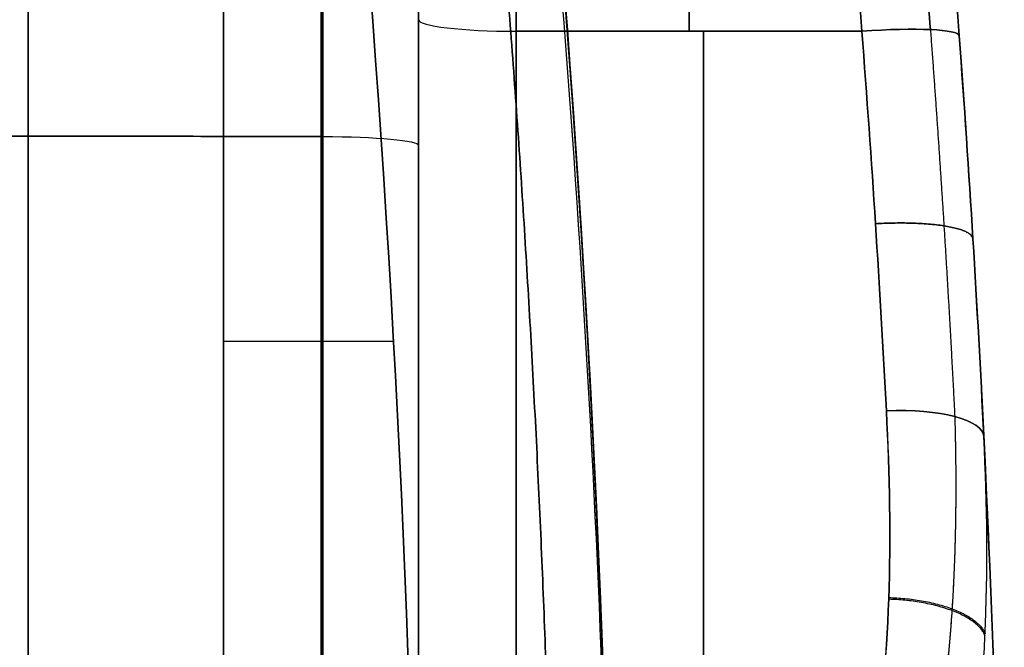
# Model space of a CAD drawing. Header units: millimetres. Extents: x 0 to 284, y -110 to 65.
# Tile 253 of 256: x 278.96 to 284, y 20.66 to 23.88. Entities that reach past the tile are written whole.
import ezdxf

# ---------------------------------------------------------------- set-up
doc = ezdxf.new("R2010")
doc.units = ezdxf.units.MM
doc.layers.add('Layer 01', color=18, linetype='Continuous', true_color=0x000000)

# ---------------------------------------------------------------- blocks, each defined once
blk = doc.blocks.new('Block 01')
at = {"layer": 'Layer 01'}
for p, q in [((281, 27.4015, -27.8579), (281, 15.5228, -27.8579)), ((281, 27.4015, 27.8579), (281, 15.5228, 27.8579)), ((279, 24.8255, 24.1987), (279, 14, 24.1987)), ((279, 24.8255, -24.1987), (279, 14, -24.1987)), ((279, 22.1954, 26.6317), (279, 22.1954, 17.7668)), ((279, 22.1954, -17.7668), (279, 22.1954, -26.6317))]:
    blk.add_line(p, q, dxfattribs=at)
at = {"layer": 'Layer 01', "extrusion": (0, 0, -1)}
for centre, radius, start in [((-198.125, 17.5), 85.875, 165.372911), ((-198.125, 17.5), 83.875, 168.059041), ((-198.125, 17.5, -12.0082), 83.875, 173.025107), ((-198.125, 17.5, 12.0082), 83.875, 173.025107)]:
    blk.add_arc(centre, radius, start, 180, dxfattribs=at)
at = {"layer": 'Layer 01', "extrusion": (-1, 3.70209e-17, 2.34731e-16)}
blk.add_arc((0, -181.3591, -281), 201.8591, 96.79297, 101.13238, dxfattribs=at)
at = {"layer": 'Layer 01', "extrusion": (1, -4.39498e-17, 2.92668e-16)}
blk.add_arc((0, 181.3591, 281.5), 201.3591, 276.79297, 280.28757, dxfattribs=at)
at = {"layer": 'Layer 01', "extrusion": (1, 4.35489e-17, 2.89998e-16)}
blk.add_arc((0, -181.3591, 281.5), 201.3591, 79.71243, 83.20703, dxfattribs=at)
at = {"layer": 'Layer 01', "extrusion": (1, 2.4154e-17, 2.15275e-16)}
blk.add_arc((0, -181.3591, 280), 199.3591, 81.203107, 85.993218, dxfattribs=at)
at = {"layer": 'Layer 01', "extrusion": (1, -2.39283e-17, 2.13264e-16)}
blk.add_arc((0, 181.3591, 280), 199.3591, 274.006782, 278.796893, dxfattribs=at)
at = {"layer": 'Layer 01', "extrusion": (1, 2.40867e-17, 2.15908e-16)}
blk.add_arc((0, -181.3591, 279), 200.3591, 81.275587, 85.993218, dxfattribs=at)
at = {"layer": 'Layer 01', "extrusion": (-1, -2.43917e-17, 2.18642e-16)}
blk.add_arc((0, 181.3591, -279), 200.3591, 261.275587, 265.993218, dxfattribs=at)
at = {"layer": 'Layer 01', "extrusion": (-1, 8.82534e-18, 9.62188e-18)}
blk.add_arc((0, 0, -279), 34.6682, 113.81772, 151.23737, dxfattribs=at)
at = {"layer": 'Layer 01', "extrusion": (-1, -4.64193e-18, 5.06089e-18)}
blk.add_arc((0, 0, -279), 34.6682, 208.76263, 246.18228, dxfattribs=at)
at = {"layer": 'Layer 01', "extrusion": (-1, -9.13859e-18, 9.1711e-32)}
for start, end in [(113.81772, 151.23737), (222.795, 246.18228)]:
    blk.add_arc((0, 0, -279), 34.6682, start, end, dxfattribs=at)
at = {"layer": 'Layer 01', "extrusion": (1, 1.59098e-33, -1.45263e-33)}
blk.add_arc((23, -36, 280.5087), 3.0635, 275.2051, 0, dxfattribs=at)
at = {"layer": 'Layer 01', "extrusion": (1, 8.20379e-20, 7.49042e-20)}
blk.add_arc((23, 36, 280.5087), 3.0635, 360, 84.7949, dxfattribs=at)
at = {"layer": 'Layer 01', "extrusion": (-1, 9.04282e-19, -8.25649e-19)}
blk.add_arc((-23, -36, -281), 2.5635, 180, 264.7949, dxfattribs=at)
at = {"layer": 'Layer 01', "extrusion": (-1, -7.71585e-34, -7.04491e-34)}
blk.add_arc((-23, 36, -281), 2.5635, 95.2051, 180, dxfattribs=at)
at = {"layer": 'Layer 01', "extrusion": (-1, 0, 0)}
for centre, radius, start, end in [((-23, -36, -281), 2.5635, 180, 264.7949), ((-23, 36, -281), 2.5635, 95.2051, 180), ((-25, 28.5163, -281), 9.5, 276.79297, 0), ((-25, -28.5163, -282.4595), 10, 36.09521, 83.20703), ((-25, 28.5163, -282.4595), 10, 276.79297, 323.90466), ((-12, 84.75, -281), 123.8135, 264.794876, 268.380129)]:
    blk.add_arc(centre, radius, start, end, dxfattribs=at)
at = {"layer": 'Layer 01', "extrusion": (-7.05555e-15, 0.99298, 0.118282)}
blk.add_arc((-281.5, -21.7731, 21.4515), 0.5, 0, 90, dxfattribs=at)
at = {"layer": 'Layer 01', "extrusion": (1, -1.20879e-18, 1.07334e-18)}
blk.add_arc((25, -28.5163, 281), 9.5, 96.79297, 180, dxfattribs=at)
at = {"layer": 'Layer 01', "extrusion": (8.40445e-16, -0.99298, 0.118282)}
blk.add_arc((281.5, 21.7731, -21.4515), 0.5, 180, 270, dxfattribs=at)
at = {"layer": 'Layer 01', "extrusion": (1, 1.6455e-34, 1.46112e-34)}
blk.add_arc((25, 28.5163, 281), 9.5, 180, 263.20703, dxfattribs=at)
at = {"layer": 'Layer 01', "extrusion": (-1, -5.90035e-19, 6.31873e-19)}
blk.add_arc((-25, -28.5163, -281.5), 10, 10.71506, 83.20703, dxfattribs=at)
at = {"layer": 'Layer 01', "extrusion": (-1, 3.15123e-18, 3.37468e-18)}
blk.add_arc((-25, 28.5163, -281.5), 10, 276.79297, 349.28494, dxfattribs=at)
at = {"layer": 'Layer 01', "extrusion": (0.072789, -0.990346, 0.117968)}
blk.add_arc((284.2498, 18.3093, -0.7757), 0.5, 0, 89.5032, dxfattribs=at)
at = {"layer": 'Layer 01', "extrusion": (0.072789, -0.990346, -0.117968)}
blk.add_arc((284.2498, -18.3093, -0.7757), 0.5, 270.4968, 0, dxfattribs=at)
at = {"layer": 'Layer 01', "extrusion": (-1, 2.78593e-13, 4.67204e-12)}
blk.add_arc((-12, -84.75, -280.5087), 124.3135, 91.619871, 95.205124, dxfattribs=at)
at = {"layer": 'Layer 01', "extrusion": (-1, -1.72159e-17, 2.88712e-16)}
blk.add_arc((-12, 84.75, -280.5087), 124.3135, 264.794876, 268.380129, dxfattribs=at)
at = {"layer": 'Layer 01', "extrusion": (-1.18644e-15, -0.995876, -0.090722)}
blk.add_arc((280.5, -40.5017, -19.6392), 0.5, 271, 0, dxfattribs=at)
at = {"layer": 'Layer 01', "extrusion": (-8.38983e-15, 0.995876, -0.090722)}
blk.add_arc((-280.5, 40.5017, 19.6392), 0.5, 91, 180, dxfattribs=at)
at = {"layer": 'Layer 01', "extrusion": (-1, -1.73141e-17, 2.9036e-16)}
blk.add_arc((-12, 84.75, -281), 123.8135, 264.794876, 268.380129, dxfattribs=at)
at = {"layer": 'Layer 01', "extrusion": (-1, 1.72496e-17, 2.89278e-16)}
blk.add_arc((-12, -84.75, -281), 123.8135, 91.619871, 95.205124, dxfattribs=at)
at = {"layer": 'Layer 01', "extrusion": (0.046917, -0.948802, 0.312368)}
blk.add_arc((284.1225, 20.0182, -1.5164), 0.5, 360, 89.1151, dxfattribs=at)
at = {"layer": 'Layer 01', "extrusion": (0.046917, -0.948802, -0.312368)}
blk.add_arc((284.1225, -20.0182, -1.5164), 0.5, 270.8849, 0, dxfattribs=at)
at = {"layer": 'Layer 01'}
for points, weights in [([(283.6214, 23.8255, 18.4395), (283.3182, 27.9408, 17.9501), (282.7233, 31.9971, 17.3396), (281.8388, 36.0078, 16.6123)], [0.855082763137, 0.856345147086, 0.858099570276, 0.860282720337]), ([(281.8388, 36.0078, -16.6123), (282.7233, 31.9971, -17.3396), (283.3182, 27.9408, -17.9501), (283.6214, 23.8255, -18.4395)], [0.860282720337, 0.858099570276, 0.856345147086, 0.855082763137]), ([(280.6904, 30.5506, 15.3573), (281.3654, 26.2554, 16.0204), (281.7055, 21.9313, 16.5456), (281.7071, 17.5624, 16.9309)], [0.857715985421, 0.855772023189, 0.85436634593, 0.853553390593]), ([(281.7071, 17.5624, -16.9309), (281.7055, 21.9313, -16.5456), (281.3654, 26.2554, -16.0204), (280.6904, 30.5506, -15.3573)], [0.853553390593, 0.85436634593, 0.855772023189, 0.857715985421]), ([(283.6214, 23.8255, 18.4395), (283.6723, 23.1467, 18.5193), (283.7135, 22.4856, 18.6658), (283.7462, 21.8436, 18.8761)], [0.855082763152, 0.855771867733, 0.85615219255, 0.856273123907]), ([(283.6214, 23.8255, -18.4395), (283.6723, 23.1467, -18.5193), (283.7135, 22.4856, -18.6658), (283.7462, 21.8436, -18.8761)], [0.855082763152, 0.855771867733, 0.85615219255, 0.856273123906])]:
    blk.add_rational_spline(points, weights, degree=3, dxfattribs=at)
for points, degree in [([(283.769, 23.7947, 18.09), (283.4661, 27.9162, 17.6019), (282.8701, 31.9768, 16.9931), (281.9883, 35.9788, 16.271)], 3), ([(281.9883, 35.9788, -16.271), (282.8701, 31.9768, -16.9931), (283.4661, 27.9162, -17.6019), (283.769, 23.7947, -18.09)], 3), ([(281.5, 35.9605, 16.7629), (282.3767, 31.9719, 17.4869), (282.9692, 27.9249, 18.0972), (283.2703, 23.8172, 18.5865)], 3), ([(283.2703, 23.8172, -18.5865), (282.9692, 27.9249, -18.0972), (282.3767, 31.9719, -17.4869), (281.5, 35.9605, -16.7629)], 3), ([(280.6774, 32.3363, 12.8542), (281.5469, 27.4981, 10.8493), (281.9886, 22.596, 8.8184), (282, 17.6913, 6.7868)], 3), ([(281.9998, 17.6913, -6.7868), (281.9886, 22.596, -8.8184), (281.5469, 27.4981, -10.8493), (280.6774, 32.3363, -12.8542)], 3), ([(282, 17.5, 7.7899), (282, 22.3386, 9.7942), (281.581, 27.1758, 11.7974), (280.7454, 31.9528, 13.7753)], 3), ([(280.7454, 31.9528, -13.7753), (281.581, 27.1758, -11.7974), (282, 22.3386, -9.7942), (282, 17.5, -7.7899)], 3), ([(280, 30.4884, 15.6549), (280.6642, 26.2306, 16.3138), (281, 21.9309, 16.838), (281, 17.5882, 17.2226)], 3), ([(281, 17.5882, -17.2226), (281, 21.9309, -16.838), (280.6642, 26.2306, -16.3138), (280, 30.4884, -15.6549)], 3), ([(282, 17.5, 16.2265), (282, 21.8729, 15.8438), (281.6601, 26.2026, 15.3223), (280.9879, 30.4904, 14.6666)], 3), ([(280.9879, 30.4904, -14.6666), (281.6601, 26.2026, -15.3223), (282, 21.8729, -15.8438), (282, 17.5, -16.2265)], 3), ([(283.2703, 23.8172, -18.5865), (282.3852, 23.8172, -18.5865), (281.5, 23.8172, -18.5865)], 2), ([(281.5, 23.8172, 18.5865), (282.3852, 23.8172, 18.5865), (283.2703, 23.8172, 18.5865)], 2), ([(283.2703, 23.8172, 18.5865), (283.3217, 23.1513, 18.6658), (283.3631, 22.5034, 18.8102), (283.3958, 21.8729, 19.0178)], 3), ([(283.3958, 21.8729, -19.0178), (283.3631, 22.5034, -18.8102), (283.3217, 23.1513, -18.6658), (283.2703, 23.8172, -18.5865)], 3), ([(283.8952, 21.7412, 18.5429), (283.8623, 22.4066, 18.3251), (283.8207, 23.0908, 18.1733), (283.769, 23.7947, 18.09)], 3), ([(283.769, 23.7947, -18.09), (283.8207, 23.0909, -18.1733), (283.8623, 22.4066, -18.3251), (283.8952, 21.7412, -18.5429)], 3), ([(280.5087, 23.2779, 39.0508), (270.5087, 23.2938, 39.2247), (260.5087, 23.3096, 39.3985)], 2), ([(260.5087, 23.3096, -39.3985), (270.5087, 23.2938, -39.2247), (280.5087, 23.2779, -39.0508)], 2), ([(280.8716, 22.2287, 16.7569), (280.4358, 22.2287, 16.7569), (280, 22.2287, 16.7569)], 2), ([(280.8716, 22.2287, -16.7569), (280.4358, 22.2287, -16.7569), (280, 22.2287, -16.7569)], 2), ([(284, 17.5, 18.6884), (284, 18.912, 18.5649), (283.9652, 20.3258, 18.5169), (283.8952, 21.7412, 18.5429)], 3), ([(283.8952, 21.7412, -18.5429), (283.9652, 20.3258, -18.5169), (284, 18.912, -18.5649), (284, 17.5, -18.6884)], 3)]:
    blk.add_open_spline(points, degree=degree, dxfattribs=at)
at = {"layer": 'Layer 01', "extrusion": (1.65208e-12, 0.382683, -0.92388)}
blk.add_open_spline([(280.7106, 31.9591, 13.7791), (281.1387, 29.5456, 12.7794), (281.4611, 27.1089, 11.7701), (281.8917, 22.2167, 9.7437), (282, 19.7613, 8.7266), (282, 17.3099, 7.7112)], degree=3, knots=[0, 0, 0, 0, 8.047083, 8.047083, 16.092858, 16.092858, 16.092858, 16.092858], dxfattribs=at)
at = {"layer": 'Layer 01', "extrusion": (-9.26459e-12, -0.382683, -0.92388)}
blk.add_open_spline([(280.7106, 31.9591, -13.7791), (281.1387, 29.5456, -12.7794), (281.4611, 27.1089, -11.7701), (281.8917, 22.2163, -9.7435), (282, 19.7605, -8.7263), (282, 17.3087, -7.7107)], degree=3, knots=[0, 0, 0, 0, 8.047083, 8.047083, 16.094164, 16.094164, 16.094164, 16.094164], dxfattribs=at)
at = {"layer": 'Layer 01', "extrusion": (-1, -4.7056e-14, 3.95036e-13)}
blk.add_rational_spline([(282.3852, 31.3313, -17.5475), (282.3852, 27.584, -18.1378), (282.3852, 23.8172, -18.5865)], [0.99977555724, 0.999707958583, 0.99999516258], degree=2, dxfattribs=at)
at = {"layer": 'Layer 01', "extrusion": (1, 4.7056e-14, 3.95036e-13)}
blk.add_rational_spline([(282.3852, 23.8172, 18.5865), (282.3852, 27.584, 18.1378), (282.3852, 31.3313, 17.5475)], [0.99999516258, 0.999707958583, 0.99977555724], degree=2, dxfattribs=at)
at = {"layer": 'Layer 01', "extrusion": (1, -4.62971e-14, -4.08117e-13)}
blk.add_rational_spline([(280.5, 13.9301, 17.5127), (280.5, 20.3494, 17.0631), (280.5, 26.7263, 16.2004)], [0.999998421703, 0.99932413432, 0.999690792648], degree=2, dxfattribs=at)
at = {"layer": 'Layer 01', "extrusion": (-1, -4.62971e-14, 4.08117e-13)}
blk.add_rational_spline([(280.5, 26.7263, -16.2004), (280.5, 20.3494, -17.0631), (280.5, 13.9301, -17.5127)], [0.999690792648, 0.99932413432, 0.999998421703], degree=2, dxfattribs=at)
at = {"layer": 'Layer 01', "extrusion": (0.059765, -0.974447, 0.216522)}
blk.add_rational_spline([(283.3401, 22.8313, 18.7541), (283.8326, 22.8601, 18.7478), (283.8392, 22.7534, 18.266)], [1, 0.711779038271, 1.00000595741], degree=2, dxfattribs=at)
at = {"layer": 'Layer 01', "extrusion": (-0.059765, 0.974447, 0.216522)}
blk.add_rational_spline([(283.8392, 22.7534, -18.266), (283.8326, 22.8601, -18.7478), (283.3401, 22.8313, -18.7541)], [1.00000587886, 0.711779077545, 1], degree=2, dxfattribs=at)
at = {"layer": 'Layer 01'}
for points, knots in [([(283.3958, 21.8729, 19.0178), (283.4128, 21.545, 19.1257), (283.419, 21.2242, 19.2501), (283.3969, 20.5967, 19.5313), (283.3686, 20.2889, 19.6889), (283.3136, 19.9931, 19.86)], [0, 0, 0, 0, 1.035371, 1.035371, 2.070742, 2.070742, 2.070742, 2.070742]), ([(283.3136, 19.9931, -19.86), (283.3689, 20.2904, -19.688), (283.3969, 20.596, -19.5317), (283.419, 21.2227, -19.2507), (283.4129, 21.5439, -19.1261), (283.3958, 21.8729, -19.0178)], [0, 0, 0, 0, 1.035375, 1.035375, 2.07075, 2.07075, 2.07075, 2.07075]), ([(283.782, 19.7606, 19.6014), (283.8488, 20.067, 19.3904), (283.8851, 20.389, 19.1938), (283.9169, 21.0502, 18.8399), (283.9125, 21.3907, 18.6817), (283.8952, 21.7412, 18.5429)], [0, 0, 0, 0, 1.130238, 1.130238, 2.260476, 2.260476, 2.260476, 2.260476]), ([(283.782, 19.7606, -19.6014), (283.8492, 20.0688, -19.3892), (283.885, 20.3881, -19.1943), (283.9169, 21.0483, -18.8409), (283.9126, 21.3892, -18.6822), (283.8952, 21.7412, -18.5429)], [-2.260487, -2.260487, -2.260487, -2.260487, -1.130243, -1.130243, 0, 0, 0, 0])]:
    blk.add_open_spline(points, degree=3, knots=knots, dxfattribs=at)
for points, weights, knots in [([(283.7462, 21.8436, 18.8761), (283.7553, 21.5137, 18.9924), (283.7533, 21.1856, 19.1274), (283.7114, 20.5388, 19.4357), (283.672, 20.2185, 19.6096), (283.6019, 19.9079, 19.8008)], [0.856273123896, 0.8641580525, 0.872360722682, 0.889105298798, 0.897695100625, 0.906125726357], [0, 0, 0, 0, 1.130249, 1.130249, 2.260499, 2.260499, 2.260499, 2.260499]), ([(283.7462, 21.8436, -18.8761), (283.7555, 21.5071, -18.9947), (283.753, 21.1757, -19.1317), (283.7105, 20.5301, -19.4403), (283.6713, 20.2157, -19.6113), (283.6019, 19.9079, -19.8008)], [0.856273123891, 0.864317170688, 0.872610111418, 0.889336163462, 0.897769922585, 0.906125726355], [0, 0, 0, 0, 1.130247, 1.130247, 2.260494, 2.260494, 2.260494, 2.260494])]:
    blk.add_rational_spline(points, weights, degree=3, knots=knots, dxfattribs=at)
at = {"layer": 'Layer 01', "extrusion": (0.03084, 0.911997, 0.409036)}
blk.add_rational_spline([(283.9011, 20.7222, -19.0155), (283.8327, 20.8957, -19.3973), (283.4079, 20.9077, -19.392)], [1, 0.761946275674, 0.999999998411], degree=2, dxfattribs=at)
at = {"layer": 'Layer 01', "extrusion": (-0.029918, -0.912426, 0.408148)}
blk.add_rational_spline([(283.4082, 20.9167, 19.3879), (283.8336, 20.9051, 19.3931), (283.9016, 20.7316, 19.0104)], [0.999999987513, 0.761466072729, 0.999999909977], degree=2, dxfattribs=at)

msp = doc.modelspace()

# ---------------------------------------------------------------- block references
at = {"layer": 'Layer 01'}
msp.add_blockref('Block 01', (0, 0), dxfattribs=at)

doc.saveas('drawing.dxf')
